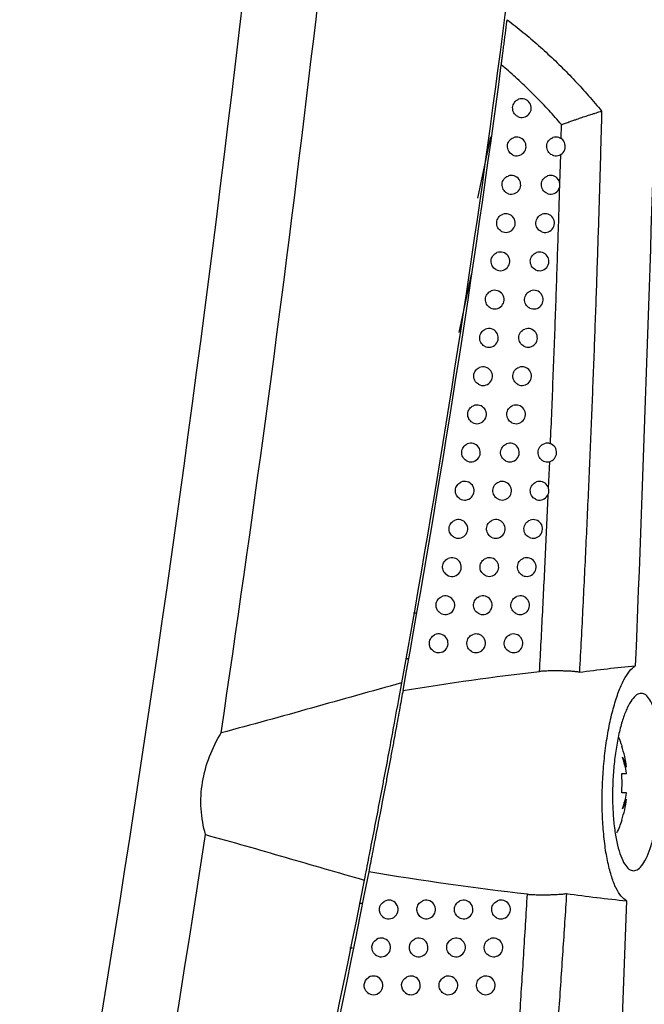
# Model space of a CAD drawing. Header units: millimetres. Extents: x 15358 to 16483, y 10132 to 11382.
# Tile 6 of 166: x 15810 to 15843, y 10655 to 10707. Entities that reach past the tile are written whole.
import ezdxf

# ---------------------------------------------------------------- set-up
doc = ezdxf.new("R2010")
doc.units = ezdxf.units.MM

msp = doc.modelspace()

# ---------------------------------------------------------------- linework, layer by layer
at = {"color": 7, "linetype": 'Continuous', "lineweight": 25}
for p, q in [((15838.658, 10700.994), (15838.678, 10701.746)), ((15834.211, 10697.816), (15834.903, 10701.088)), ((15838.589, 10698.596), (15838.634, 10700.147)), ((15833.845, 10693.729), (15833.187, 10690.621)), ((15837.984, 10682.294), (15838.047, 10683.722)), ((15830.9, 10675.618), (15830.76, 10675.617)), ((15830.488, 10673.169), (15830.342, 10673.172)), ((15841.915, 10668.514), (15841.896, 10668.504)), ((15842.16, 10667.382), (15842.16, 10667.395)), ((15841.896, 10667.042), (15842.16, 10667.042)), ((15842.16, 10667.042), (15842.16, 10667.063)), ((15842.16, 10666.012), (15841.896, 10666.012)), ((15842.16, 10665.991), (15842.16, 10666.012)), ((15842.16, 10665.66), (15842.16, 10665.673)), ((15841.896, 10664.55), (15841.915, 10664.54)), ((15828.009, 10660.08), (15827.86, 10660.078)), ((15827.508, 10657.704), (15827.36, 10657.704))]:
    msp.add_line(p, q, dxfattribs=at)
for centre, radius, start, end in [((15836.558, 10702.629), 0.5, 243.8983, 110.2861), ((15836.28, 10700.578), 0.5, 243.4269, 110.5878), ((15838.38, 10700.578), 0.5, 246.3116, 108.5064), ((15835.995, 10698.528), 0.5, 242.9425, 110.9017), ((15838.093, 10698.528), 0.5, 245.8817, 108.7639), ((15835.705, 10696.479), 0.5, 242.4445, 111.2283), ((15837.8, 10696.479), 0.5, 245.4406, 109.0315), ((15835.408, 10694.431), 0.5, 241.9325, 111.5681), ((15837.502, 10694.431), 0.5, 244.988, 109.3096), ((15835.106, 10692.384), 0.5, 241.406, 111.9217), ((15837.197, 10692.384), 0.5, 244.5235, 109.5986), ((15834.797, 10690.338), 0.5, 240.8643, 112.2898), ((15836.886, 10690.338), 0.5, 244.0467, 109.899), ((15834.482, 10688.292), 0.5, 240.3069, 112.6729), ((15836.569, 10688.292), 0.5, 243.5573, 110.2113), ((15834.161, 10686.248), 0.5, 239.7331, 113.0719), ((15836.246, 10686.248), 0.5, 243.0546, 110.5359), ((15833.835, 10684.205), 0.5, 239.1422, 113.4875), ((15835.916, 10684.205), 0.5, 242.5383, 110.8735), ((15837.916, 10684.205), 0.5, 245.2042, 108.9534), ((15833.502, 10682.162), 0.5, 238.5334, 113.9205), ((15835.502, 10682.162), 0.5, 241.8885, 111.3143), ((15837.502, 10682.162), 0.5, 244.6325, 109.3141), ((15833.163, 10680.12), 0.5, 237.9059, 114.3718), ((15835.163, 10680.12), 0.5, 241.3439, 111.6797), ((15837.163, 10680.12), 0.5, 244.1487, 109.6166), ((15832.818, 10678.08), 0.5, 237.2588, 114.8423), ((15834.818, 10678.08), 0.5, 240.784, 112.0599), ((15836.818, 10678.08), 0.5, 243.6523, 109.9309), ((15832.467, 10676.04), 0.5, 236.5913, 115.333), ((15834.467, 10676.04), 0.5, 240.2082, 112.4555), ((15836.467, 10676.04), 0.5, 243.1429, 110.2574), ((15832.11, 10674.002), 0.5, 235.9022, 115.8451), ((15834.11, 10674.002), 0.5, 239.6157, 112.8674), ((15836.11, 10674.002), 0.5, 242.62, 110.5968), ((15836.04, 10666.527), 6.202, 18.6858, 23.1805), ((15836.04, 10666.527), 6.181, 8.0685, 18.6585), ((15840.277, 10666.861), 1.953, 15.4628, 32.2425), ((15837.395, 10666.207), 4.841, 10.194, 20.5127), ((15835.052, 10666.527), 6.863, 355.6965, 4.3035), ((15836.04, 10666.527), 6.181, 341.3415, 351.9315), ((15837.395, 10666.848), 4.841, 339.4873, 349.806), ((15840.277, 10666.193), 1.953, 327.7575, 344.5372), ((15836.04, 10666.527), 6.202, 334.5398, 341.3142), ((15829.443, 10659.764), 0.5, 230.368, 120.1414), ((15831.443, 10659.764), 0.5, 234.9336, 116.278), ((15833.443, 10659.764), 0.5, 238.5343, 113.3844), ((15835.443, 10659.764), 0.5, 241.4812, 111.1495), ((15829.038, 10657.734), 0.5, 229.4566, 120.8771), ((15831.038, 10657.734), 0.5, 234.1763, 116.8535), ((15833.038, 10657.734), 0.5, 237.8817, 113.8504), ((15835.038, 10657.734), 0.5, 240.9044, 111.5358), ((15828.627, 10655.706), 0.5, 228.5089, 121.6497), ((15830.627, 10655.706), 0.5, 233.3933, 117.4549), ((15832.627, 10655.706), 0.5, 237.2095, 114.336), ((15834.627, 10655.706), 0.5, 240.3119, 111.9375)]:
    msp.add_arc(centre, radius, start, end, dxfattribs=at)
for points in [[(15844.413, 10737.653), (15844.097, 10716.027), (15843.499, 10694.408), (15842.619, 10672.797)], [(15809.708, 10628.805), (15816.207, 10664.021), (15821.123, 10699.529), (15824.437, 10735.187)], [(15830.203, 10671.482), (15832.224, 10682.588), (15833.977, 10693.753), (15835.457, 10704.943)], [(15830.203, 10671.482), (15832.656, 10671.875), (15835.088, 10672.231), (15837.505, 10672.494)], [(15839.636, 10672.454), (15840.634, 10672.59), (15841.628, 10672.706), (15842.619, 10672.797)], [(15813.387, 10626.886), (15815.664, 10639.148), (15817.754, 10651.443), (15819.65, 10663.768)], [(15828.367, 10661.776), (15825.874, 10649.091), (15823.027, 10636.461), (15819.833, 10623.925)], [(15836.853, 10660.582), (15834.04, 10660.883), (15831.215, 10661.307), (15828.367, 10661.776)], [(15828.126, 10661.34), (15825.819, 10649.645), (15823.214, 10638.012), (15820.311, 10626.439)]]:
    msp.add_open_spline(points, degree=3, dxfattribs=at)
for points, knots in [([(15820.475, 10669.212), (15822.159, 10680.498), (15823.683, 10691.809), (15826.41, 10714.467), (15827.612, 10725.814), (15828.654, 10737.178)], [0, 0, 0, 0, 0.5, 0.5, 1, 1, 1, 1]), ([(15838.676, 10735.579), (15837.738, 10724.9), (15836.556, 10714.251), (15833.704, 10693.014), (15832.033, 10682.42), (15830.121, 10671.879)], [0, 0, 0, 0, 0.5, 0.5, 1, 1, 1, 1]), ([(15835.457, 10704.943), (15835.461, 10704.971), (15835.469, 10705.03), (15835.481, 10705.123), (15835.495, 10705.226), (15835.51, 10705.339), (15835.526, 10705.461), (15835.55, 10705.649), (15835.584, 10705.903), (15835.624, 10706.213), (15835.664, 10706.518), (15835.697, 10706.775), (15835.724, 10706.979), (15835.743, 10707.13), (15835.759, 10707.256), (15835.768, 10707.325), (15835.773, 10707.357)], [0, 0, 0, 0, 0.031703, 0.067278, 0.106851, 0.150516, 0.19834, 0.250376, 0.372152, 0.500106, 0.62782, 0.748959, 0.825852, 0.893144, 0.951071, 1, 1, 1, 1]), ([(15835.773, 10707.357), (15835.916, 10707.246), (15836.204, 10707.024), (15836.627, 10706.682), (15837.044, 10706.333), (15837.453, 10705.977), (15837.856, 10705.614), (15838.251, 10705.245), (15838.639, 10704.868), (15839.021, 10704.484), (15839.396, 10704.094), (15839.763, 10703.697), (15840.124, 10703.292), (15840.478, 10702.881), (15840.708, 10702.602), (15840.823, 10702.462)], [0, 0, 0, 0, 0.077254, 0.154372, 0.231376, 0.308288, 0.385131, 0.461927, 0.538697, 0.615464, 0.692249, 0.769073, 0.845959, 0.922928, 1, 1, 1, 1]), ([(15838.678, 10701.746), (15838.568, 10701.873), (15838.348, 10702.127), (15838.009, 10702.501), (15837.664, 10702.869), (15837.312, 10703.231), (15836.954, 10703.586), (15836.59, 10703.935), (15836.219, 10704.278), (15835.842, 10704.615), (15835.586, 10704.834), (15835.457, 10704.943)], [0, 0, 0, 0, 0.1112, 0.222306, 0.333349, 0.444358, 0.555365, 0.666401, 0.777498, 0.888687, 1, 1, 1, 1]), ([(15836.338, 10702.18), (15836.252, 10702.222), (15836.18, 10702.29), (15836.083, 10702.457), (15836.06, 10702.557), (15836.07, 10702.751), (15836.103, 10702.848), (15836.216, 10703.004), (15836.295, 10703.065), (15836.385, 10703.098)], [0, 0, 0, 0, 0.25, 0.25, 0.5, 0.5, 0.75, 0.75, 1, 1, 1, 1]), ([(15838.678, 10701.746), (15838.701, 10701.754), (15838.753, 10701.774), (15838.841, 10701.806), (15838.949, 10701.845), (15839.078, 10701.891), (15839.211, 10701.938), (15839.352, 10701.987), (15839.489, 10702.034), (15839.631, 10702.083), (15839.821, 10702.146), (15840.048, 10702.222), (15840.285, 10702.299), (15840.471, 10702.358), (15840.614, 10702.402), (15840.73, 10702.437), (15840.795, 10702.454), (15840.823, 10702.462)], [0, 0, 0, 0, 0.032567, 0.073148, 0.122602, 0.181487, 0.249878, 0.305143, 0.374646, 0.436629, 0.499807, 0.637086, 0.74966, 0.830417, 0.899545, 0.95602, 1, 1, 1, 1]), ([(15840.823, 10702.462), (15840.795, 10701.416), (15840.738, 10699.309), (15840.641, 10696.124), (15840.534, 10692.889), (15840.415, 10689.604), (15840.285, 10686.27), (15840.142, 10682.886), (15839.987, 10679.452), (15839.819, 10675.969), (15839.697, 10673.631), (15839.636, 10672.454)], [0, 0, 0, 0, 0.104454, 0.210571, 0.31835, 0.427793, 0.538901, 0.651675, 0.766115, 0.882223, 1, 1, 1, 1]), ([(15836.056, 10700.131), (15835.971, 10700.174), (15835.9, 10700.242), (15835.804, 10700.409), (15835.781, 10700.508), (15835.791, 10700.701), (15835.824, 10700.796), (15835.937, 10700.953), (15836.015, 10701.013), (15836.104, 10701.046)], [0, 0, 0, 0, 0.25, 0.25, 0.5, 0.5, 0.75, 0.75, 1, 1, 1, 1]), ([(15838.179, 10700.12), (15838.089, 10700.16), (15838.013, 10700.227), (15837.91, 10700.398), (15837.884, 10700.5), (15837.893, 10700.701), (15837.928, 10700.801), (15838.046, 10700.96), (15838.128, 10701.021), (15838.221, 10701.052)], [0, 0, 0, 0, 0.25, 0.25, 0.5, 0.5, 0.75, 0.75, 1, 1, 1, 1]), ([(15835.768, 10698.083), (15835.683, 10698.126), (15835.613, 10698.195), (15835.519, 10698.361), (15835.496, 10698.459), (15835.506, 10698.651), (15835.54, 10698.746), (15835.651, 10698.902), (15835.728, 10698.962), (15835.817, 10698.996)], [0, 0, 0, 0, 0.25, 0.25, 0.5, 0.5, 0.75, 0.75, 1, 1, 1, 1]), ([(15837.889, 10698.072), (15837.8, 10698.112), (15837.724, 10698.18), (15837.622, 10698.35), (15837.597, 10698.452), (15837.606, 10698.651), (15837.641, 10698.75), (15837.758, 10698.909), (15837.84, 10698.97), (15837.933, 10699.002)], [0, 0, 0, 0, 0.25, 0.25, 0.5, 0.5, 0.75, 0.75, 1, 1, 1, 1]), ([(15838.087, 10684.674), (15838.136, 10685.846), (15838.232, 10688.172), (15838.361, 10691.637), (15838.48, 10695.051), (15838.549, 10697.31), (15838.584, 10698.432)], [0, 0, 0, 0, 0.255513, 0.507349, 0.755511, 1, 1, 1, 1]), ([(15835.473, 10696.036), (15835.39, 10696.08), (15835.32, 10696.148), (15835.228, 10696.314), (15835.205, 10696.411), (15835.216, 10696.602), (15835.249, 10696.696), (15835.359, 10696.851), (15835.436, 10696.911), (15835.524, 10696.946)], [0, 0, 0, 0, 0.25, 0.25, 0.5, 0.5, 0.75, 0.75, 1, 1, 1, 1]), ([(15837.593, 10696.025), (15837.504, 10696.065), (15837.429, 10696.133), (15837.329, 10696.303), (15837.304, 10696.404), (15837.313, 10696.602), (15837.348, 10696.701), (15837.464, 10696.86), (15837.545, 10696.92), (15837.637, 10696.952)], [0, 0, 0, 0, 0.25, 0.25, 0.5, 0.5, 0.75, 0.75, 1, 1, 1, 1]), ([(15835.173, 10693.99), (15835.09, 10694.034), (15835.022, 10694.103), (15834.93, 10694.267), (15834.908, 10694.365), (15834.919, 10694.554), (15834.951, 10694.647), (15835.061, 10694.802), (15835.137, 10694.862), (15835.224, 10694.896)], [0, 0, 0, 0, 0.25, 0.25, 0.5, 0.5, 0.75, 0.75, 1, 1, 1, 1]), ([(15837.29, 10693.978), (15837.202, 10694.019), (15837.128, 10694.087), (15837.029, 10694.256), (15837.004, 10694.357), (15837.014, 10694.555), (15837.049, 10694.653), (15837.164, 10694.811), (15837.245, 10694.871), (15837.336, 10694.903)], [0, 0, 0, 0, 0.25, 0.25, 0.5, 0.5, 0.75, 0.75, 1, 1, 1, 1]), ([(15834.866, 10691.945), (15834.784, 10691.99), (15834.717, 10692.058), (15834.627, 10692.222), (15834.605, 10692.319), (15834.616, 10692.507), (15834.648, 10692.599), (15834.757, 10692.753), (15834.832, 10692.813), (15834.919, 10692.848)], [0, 0, 0, 0, 0.25, 0.25, 0.5, 0.5, 0.75, 0.75, 1, 1, 1, 1]), ([(15836.982, 10691.933), (15836.894, 10691.974), (15836.821, 10692.042), (15836.723, 10692.211), (15836.699, 10692.311), (15836.709, 10692.508), (15836.743, 10692.605), (15836.858, 10692.763), (15836.938, 10692.823), (15837.029, 10692.855)], [0, 0, 0, 0, 0.25, 0.25, 0.5, 0.5, 0.75, 0.75, 1, 1, 1, 1]), ([(15834.553, 10689.901), (15834.472, 10689.946), (15834.406, 10690.015), (15834.318, 10690.178), (15834.296, 10690.274), (15834.308, 10690.461), (15834.339, 10690.552), (15834.447, 10690.706), (15834.521, 10690.765), (15834.607, 10690.8)], [0, 0, 0, 0, 0.25, 0.25, 0.5, 0.5, 0.75, 0.75, 1, 1, 1, 1]), ([(15836.667, 10689.888), (15836.58, 10689.93), (15836.508, 10689.999), (15836.411, 10690.167), (15836.387, 10690.266), (15836.398, 10690.461), (15836.432, 10690.558), (15836.546, 10690.715), (15836.625, 10690.775), (15836.715, 10690.808)], [0, 0, 0, 0, 0.25, 0.25, 0.5, 0.5, 0.75, 0.75, 1, 1, 1, 1]), ([(15834.234, 10687.858), (15834.154, 10687.904), (15834.089, 10687.972), (15834.002, 10688.135), (15833.981, 10688.23), (15833.993, 10688.415), (15834.024, 10688.506), (15834.131, 10688.659), (15834.204, 10688.718), (15834.289, 10688.754)], [0, 0, 0, 0, 0.25, 0.25, 0.5, 0.5, 0.75, 0.75, 1, 1, 1, 1]), ([(15836.346, 10687.845), (15836.26, 10687.887), (15836.189, 10687.956), (15836.093, 10688.123), (15836.07, 10688.222), (15836.08, 10688.416), (15836.114, 10688.512), (15836.228, 10688.669), (15836.306, 10688.729), (15836.396, 10688.762)], [0, 0, 0, 0, 0.25, 0.25, 0.5, 0.5, 0.75, 0.75, 1, 1, 1, 1]), ([(15833.909, 10685.816), (15833.83, 10685.862), (15833.766, 10685.931), (15833.681, 10686.093), (15833.66, 10686.187), (15833.672, 10686.371), (15833.703, 10686.461), (15833.809, 10686.613), (15833.881, 10686.672), (15833.965, 10686.708)], [0, 0, 0, 0, 0.25, 0.25, 0.5, 0.5, 0.75, 0.75, 1, 1, 1, 1]), ([(15836.019, 10685.802), (15835.934, 10685.845), (15835.863, 10685.914), (15835.769, 10686.081), (15835.746, 10686.179), (15835.757, 10686.372), (15835.791, 10686.467), (15835.903, 10686.623), (15835.981, 10686.683), (15836.07, 10686.716)], [0, 0, 0, 0, 0.25, 0.25, 0.5, 0.5, 0.75, 0.75, 1, 1, 1, 1]), ([(15833.578, 10683.775), (15833.5, 10683.822), (15833.437, 10683.89), (15833.353, 10684.051), (15833.333, 10684.145), (15833.345, 10684.328), (15833.376, 10684.417), (15833.48, 10684.567), (15833.552, 10684.627), (15833.635, 10684.663)], [0, 0, 0, 0, 0.25, 0.25, 0.5, 0.5, 0.75, 0.75, 1, 1, 1, 1]), ([(15835.686, 10683.761), (15835.602, 10683.805), (15835.532, 10683.873), (15835.439, 10684.039), (15835.417, 10684.137), (15835.428, 10684.328), (15835.461, 10684.423), (15835.573, 10684.578), (15835.65, 10684.638), (15835.738, 10684.672)], [0, 0, 0, 0, 0.25, 0.25, 0.5, 0.5, 0.75, 0.75, 1, 1, 1, 1]), ([(15837.707, 10683.751), (15837.618, 10683.791), (15837.544, 10683.86), (15837.444, 10684.029), (15837.419, 10684.13), (15837.429, 10684.329), (15837.464, 10684.427), (15837.581, 10684.585), (15837.662, 10684.646), (15837.754, 10684.677)], [0, 0, 0, 0, 0.25, 0.25, 0.5, 0.5, 0.75, 0.75, 1, 1, 1, 1]), ([(15833.241, 10681.736), (15833.164, 10681.783), (15833.101, 10681.851), (15833.019, 10682.011), (15833, 10682.104), (15833.012, 10682.285), (15833.043, 10682.374), (15833.145, 10682.523), (15833.217, 10682.583), (15833.299, 10682.619)], [0, 0, 0, 0, 0.25, 0.25, 0.5, 0.5, 0.75, 0.75, 1, 1, 1, 1]), ([(15835.266, 10681.721), (15835.183, 10681.765), (15835.115, 10681.834), (15835.024, 10681.999), (15835.002, 10682.096), (15835.013, 10682.286), (15835.046, 10682.38), (15835.156, 10682.534), (15835.232, 10682.594), (15835.32, 10682.628)], [0, 0, 0, 0, 0.25, 0.25, 0.5, 0.5, 0.75, 0.75, 1, 1, 1, 1]), ([(15837.288, 10681.71), (15837.2, 10681.752), (15837.127, 10681.82), (15837.028, 10681.989), (15837.004, 10682.09), (15837.014, 10682.287), (15837.049, 10682.384), (15837.165, 10682.542), (15837.245, 10682.602), (15837.336, 10682.634)], [0, 0, 0, 0, 0.25, 0.25, 0.5, 0.5, 0.75, 0.75, 1, 1, 1, 1]), ([(15837.505, 10672.494), (15837.561, 10673.562), (15837.672, 10675.684), (15837.827, 10678.848), (15837.923, 10680.945), (15837.97, 10681.987)], [0, 0, 0, 0, 0.337361, 0.670693, 1, 1, 1, 1]), ([(15832.897, 10679.697), (15832.821, 10679.744), (15832.76, 10679.813), (15832.68, 10679.972), (15832.661, 10680.064), (15832.673, 10680.244), (15832.703, 10680.331), (15832.805, 10680.48), (15832.875, 10680.539), (15832.957, 10680.576)], [0, 0, 0, 0, 0.25, 0.25, 0.5, 0.5, 0.75, 0.75, 1, 1, 1, 1]), ([(15834.923, 10679.682), (15834.841, 10679.727), (15834.774, 10679.795), (15834.684, 10679.96), (15834.663, 10680.056), (15834.674, 10680.245), (15834.706, 10680.337), (15834.816, 10680.491), (15834.891, 10680.551), (15834.978, 10680.585)], [0, 0, 0, 0, 0.25, 0.25, 0.5, 0.5, 0.75, 0.75, 1, 1, 1, 1]), ([(15836.945, 10679.671), (15836.858, 10679.713), (15836.786, 10679.781), (15836.688, 10679.949), (15836.665, 10680.05), (15836.675, 10680.245), (15836.71, 10680.342), (15836.825, 10680.499), (15836.904, 10680.559), (15836.995, 10680.591)], [0, 0, 0, 0, 0.25, 0.25, 0.5, 0.5, 0.75, 0.75, 1, 1, 1, 1]), ([(15832.548, 10677.659), (15832.473, 10677.707), (15832.413, 10677.775), (15832.334, 10677.934), (15832.316, 10678.025), (15832.328, 10678.203), (15832.358, 10678.29), (15832.458, 10678.437), (15832.527, 10678.496), (15832.608, 10678.534)], [0, 0, 0, 0, 0.25, 0.25, 0.5, 0.5, 0.75, 0.75, 1, 1, 1, 1]), ([(15834.574, 10677.644), (15834.493, 10677.689), (15834.426, 10677.757), (15834.338, 10677.921), (15834.317, 10678.017), (15834.329, 10678.204), (15834.361, 10678.296), (15834.47, 10678.449), (15834.544, 10678.509), (15834.63, 10678.543)], [0, 0, 0, 0, 0.25, 0.25, 0.5, 0.5, 0.75, 0.75, 1, 1, 1, 1]), ([(15836.596, 10677.632), (15836.51, 10677.674), (15836.438, 10677.743), (15836.343, 10677.911), (15836.319, 10678.01), (15836.33, 10678.205), (15836.364, 10678.301), (15836.478, 10678.457), (15836.557, 10678.517), (15836.648, 10678.55)], [0, 0, 0, 0, 0.25, 0.25, 0.5, 0.5, 0.75, 0.75, 1, 1, 1, 1]), ([(15832.192, 10675.623), (15832.118, 10675.671), (15832.059, 10675.739), (15831.982, 10675.897), (15831.965, 10675.987), (15831.977, 10676.164), (15832.007, 10676.25), (15832.105, 10676.396), (15832.174, 10676.455), (15832.253, 10676.492)], [0, 0, 0, 0, 0.25, 0.25, 0.5, 0.5, 0.75, 0.75, 1, 1, 1, 1]), ([(15834.219, 10675.607), (15834.139, 10675.652), (15834.073, 10675.721), (15833.987, 10675.884), (15833.966, 10675.979), (15833.978, 10676.165), (15834.01, 10676.255), (15834.117, 10676.408), (15834.191, 10676.467), (15834.276, 10676.503)], [0, 0, 0, 0, 0.25, 0.25, 0.5, 0.5, 0.75, 0.75, 1, 1, 1, 1]), ([(15836.241, 10675.594), (15836.156, 10675.638), (15836.085, 10675.706), (15835.991, 10675.873), (15835.968, 10675.972), (15835.979, 10676.165), (15836.013, 10676.261), (15836.126, 10676.417), (15836.204, 10676.477), (15836.294, 10676.51)], [0, 0, 0, 0, 0.25, 0.25, 0.5, 0.5, 0.75, 0.75, 1, 1, 1, 1]), ([(15831.83, 10673.588), (15831.758, 10673.637), (15831.7, 10673.705), (15831.625, 10673.861), (15831.608, 10673.95), (15831.62, 10674.125), (15831.65, 10674.211), (15831.746, 10674.355), (15831.814, 10674.414), (15831.892, 10674.452)], [0, 0, 0, 0, 0.25, 0.25, 0.5, 0.5, 0.75, 0.75, 1, 1, 1, 1]), ([(15833.857, 10673.571), (15833.778, 10673.617), (15833.714, 10673.685), (15833.629, 10673.848), (15833.609, 10673.942), (15833.621, 10674.126), (15833.652, 10674.216), (15833.758, 10674.368), (15833.831, 10674.427), (15833.916, 10674.463)], [0, 0, 0, 0, 0.25, 0.25, 0.5, 0.5, 0.75, 0.75, 1, 1, 1, 1]), ([(15835.88, 10673.558), (15835.796, 10673.602), (15835.726, 10673.67), (15835.633, 10673.837), (15835.611, 10673.935), (15835.622, 10674.127), (15835.656, 10674.222), (15835.768, 10674.377), (15835.845, 10674.437), (15835.934, 10674.47)], [0, 0, 0, 0, 0.25, 0.25, 0.5, 0.5, 0.75, 0.75, 1, 1, 1, 1]), ([(15839.636, 10672.454), (15839.617, 10672.457), (15839.576, 10672.465), (15839.507, 10672.475), (15839.429, 10672.484), (15839.341, 10672.492), (15839.242, 10672.5), (15839.088, 10672.509), (15838.874, 10672.519), (15838.601, 10672.525), (15838.326, 10672.526), (15838.087, 10672.524), (15837.892, 10672.519), (15837.745, 10672.512), (15837.617, 10672.505), (15837.541, 10672.498), (15837.505, 10672.494)], [0, 0, 0, 0, 0.0319235, 0.0675505, 0.107069, 0.1506169, 0.1982969, 0.2501876, 0.3716357, 0.5000937, 0.6285075, 0.7502615, 0.8262719, 0.8930007, 0.9507532, 1, 1, 1, 1]), ([(15842.154, 10660.234), (15842.056, 10660.283), (15841.96, 10660.363), (15841.775, 10660.585), (15841.684, 10660.73), (15841.514, 10661.075), (15841.435, 10661.275), (15841.287, 10661.732), (15841.218, 10661.991), (15841.098, 10662.55), (15841.046, 10662.85), (15840.959, 10663.492), (15840.924, 10663.837), (15840.873, 10664.545), (15840.858, 10664.909), (15840.847, 10665.657), (15840.851, 10666.044), (15840.881, 10666.804), (15840.905, 10667.183), (15840.956, 10667.749), (15840.976, 10667.937), (15841.019, 10668.305), (15841.043, 10668.486), (15841.121, 10669.019), (15841.181, 10669.362), (15841.318, 10670.02), (15841.392, 10670.327), (15841.553, 10670.898), (15841.64, 10671.164), (15841.822, 10671.644), (15841.916, 10671.855), (15842.11, 10672.224), (15842.211, 10672.382), (15842.414, 10672.636), (15842.517, 10672.732), (15842.619, 10672.797)], [0, 0, 0, 0, 0.0625, 0.0625, 0.125, 0.125, 0.1875, 0.1875, 0.25, 0.25, 0.3125, 0.3125, 0.375, 0.375, 0.4375, 0.4375, 0.5, 0.5, 0.5625, 0.5625, 0.59375, 0.59375, 0.625, 0.625, 0.6875, 0.6875, 0.75, 0.75, 0.8125, 0.8125, 0.875, 0.875, 0.9375, 0.9375, 1, 1, 1, 1]), ([(15830.121, 10671.879), (15828.523, 10671.44), (15826.922, 10670.989), (15823.709, 10670.089), (15822.098, 10669.639), (15820.475, 10669.212)], [0, 0, 0, 0, 0.5, 0.5, 1, 1, 1, 1]), ([(15830.121, 10671.879), (15829.982, 10671.114), (15829.83, 10670.285), (15829.582, 10668.944), (15829.497, 10668.487), (15829.325, 10667.569), (15829.238, 10667.105), (15829.105, 10666.403), (15829.06, 10666.166), (15828.971, 10665.697), (15828.927, 10665.464), (15828.794, 10664.771), (15828.706, 10664.317), (15828.533, 10663.421), (15828.447, 10662.977), (15828.282, 10662.131), (15828.202, 10661.726), (15828.126, 10661.34)], [0, 0, 0, 0, 0.25, 0.25, 0.375, 0.375, 0.5, 0.5, 0.5625, 0.5625, 0.625, 0.625, 0.75, 0.75, 0.875, 0.875, 1, 1, 1, 1]), ([(15830.203, 10671.482), (15830.155, 10671.218), (15830.099, 10670.908), (15829.969, 10670.2), (15829.898, 10669.814), (15829.782, 10669.188), (15829.742, 10668.971), (15829.66, 10668.528), (15829.618, 10668.304), (15829.532, 10667.848), (15829.489, 10667.616), (15829.401, 10667.147), (15829.356, 10666.908), (15829.221, 10666.197), (15829.132, 10665.728), (15828.999, 10665.033), (15828.955, 10664.803), (15828.869, 10664.357), (15828.827, 10664.139), (15828.746, 10663.717), (15828.706, 10663.512), (15828.628, 10663.113), (15828.591, 10662.921), (15828.485, 10662.379), (15828.422, 10662.056), (15828.367, 10661.776)], [0, 0, 0, 0, 0.125, 0.125, 0.25, 0.25, 0.3125, 0.3125, 0.375, 0.375, 0.4375, 0.4375, 0.5, 0.5, 0.625, 0.625, 0.6875, 0.6875, 0.75, 0.75, 0.8125, 0.8125, 0.875, 0.875, 1, 1, 1, 1]), ([(15843.998, 10667.49), (15844, 10667.177), (15843.994, 10666.863), (15843.966, 10666.233), (15843.944, 10665.914), (15843.884, 10665.298), (15843.848, 10665), (15843.759, 10664.424), (15843.708, 10664.147), (15843.596, 10663.636), (15843.534, 10663.399), (15843.399, 10662.965), (15843.328, 10662.773), (15843.179, 10662.439), (15843.1, 10662.296), (15842.94, 10662.067), (15842.859, 10661.982), (15842.694, 10661.866), (15842.609, 10661.837), (15842.445, 10661.839), (15842.364, 10661.869), (15842.205, 10661.988), (15842.127, 10662.078), (15841.981, 10662.31), (15841.912, 10662.453), (15841.782, 10662.798), (15841.723, 10662.994), (15841.645, 10663.321), (15841.62, 10663.436), (15841.574, 10663.677), (15841.553, 10663.804), (15841.496, 10664.197), (15841.466, 10664.473), (15841.423, 10665.054), (15841.41, 10665.362), (15841.402, 10665.981), (15841.407, 10666.295), (15841.436, 10666.93), (15841.46, 10667.246), (15841.523, 10667.86), (15841.563, 10668.162), (15841.658, 10668.739), (15841.712, 10669.01), (15841.833, 10669.522), (15841.9, 10669.762), (15842.042, 10670.191), (15842.117, 10670.383), (15842.353, 10670.888), (15842.52, 10671.12), (15842.773, 10671.296), (15842.856, 10671.325), (15843.02, 10671.325), (15843.102, 10671.296), (15843.257, 10671.178), (15843.331, 10671.091), (15843.472, 10670.859), (15843.539, 10670.713), (15843.659, 10670.372), (15843.714, 10670.177), (15843.786, 10669.847), (15843.809, 10669.73), (15843.851, 10669.488), (15843.87, 10669.363), (15843.921, 10668.974), (15843.947, 10668.697), (15843.985, 10668.108), (15843.996, 10667.804), (15843.998, 10667.49)], [0, 0, 0, 0, 0.03125, 0.03125, 0.0625, 0.0625, 0.09375, 0.09375, 0.125, 0.125, 0.15625, 0.15625, 0.1875, 0.1875, 0.21875, 0.21875, 0.25, 0.25, 0.28125, 0.28125, 0.3125, 0.3125, 0.34375, 0.34375, 0.375, 0.375, 0.40625, 0.40625, 0.421875, 0.421875, 0.4375, 0.4375, 0.46875, 0.46875, 0.5, 0.5, 0.53125, 0.53125, 0.5625, 0.5625, 0.59375, 0.59375, 0.625, 0.625, 0.65625, 0.65625, 0.6875, 0.6875, 0.75, 0.75, 0.78125, 0.78125, 0.8125, 0.8125, 0.84375, 0.84375, 0.875, 0.875, 0.90625, 0.90625, 0.921875, 0.921875, 0.9375, 0.9375, 0.96875, 0.96875, 1, 1, 1, 1]), ([(15819.65, 10663.768), (15819.52, 10664.211), (15819.437, 10664.668), (15819.393, 10665.379), (15819.392, 10665.621), (15819.417, 10666.097), (15819.443, 10666.334), (15819.559, 10667.04), (15819.689, 10667.507), (15820.026, 10668.39), (15820.236, 10668.812), (15820.475, 10669.212)], [0, 0, 0, 0, 0.25, 0.25, 0.375, 0.375, 0.5, 0.5, 0.75, 0.75, 1, 1, 1, 1]), ([(15819.65, 10663.768), (15821.074, 10663.379), (15822.49, 10662.968), (15825.314, 10662.149), (15826.722, 10661.739), (15828.126, 10661.34)], [0, 0, 0, 0, 0.5, 0.5, 1, 1, 1, 1]), ([(15838.944, 10660.62), (15838.878, 10659.592), (15838.742, 10657.488), (15838.521, 10654.261), (15838.282, 10650.894), (15838.022, 10647.387), (15837.74, 10643.744), (15837.436, 10639.966), (15837.107, 10636.057), (15836.726, 10631.713), (15836.28, 10626.874), (15835.758, 10621.479), (15835.177, 10615.776), (15834.536, 10609.772), (15834.069, 10605.671), (15833.83, 10603.572)], [0, 0, 0, 0, 0.0539585, 0.1104263, 0.1693731, 0.2307655, 0.294567, 0.3607381, 0.4292363, 0.500016, 0.5890884, 0.6837429, 0.7838656, 0.8893304, 1, 1, 1, 1]), ([(15836.449, 10654.118), (15836.519, 10655.196), (15836.659, 10657.35), (15836.788, 10659.505), (15836.853, 10660.582)], [0, 0, 0, 0, 0.5004859, 1, 1, 1, 1]), ([(15836.853, 10660.582), (15836.88, 10660.579), (15836.938, 10660.573), (15837.033, 10660.567), (15837.141, 10660.562), (15837.261, 10660.558), (15837.434, 10660.554), (15837.658, 10660.551), (15837.927, 10660.553), (15838.194, 10660.559), (15838.421, 10660.568), (15838.602, 10660.58), (15838.736, 10660.591), (15838.85, 10660.604), (15838.914, 10660.615), (15838.944, 10660.62)], [0, 0, 0, 0, 0.038582, 0.082654, 0.132487, 0.188269, 0.250132, 0.371627, 0.499938, 0.628133, 0.749602, 0.825644, 0.892501, 0.950468, 1, 1, 1, 1]), ([(15838.944, 10660.62), (15839.487, 10660.542), (15840.026, 10660.469), (15841.095, 10660.338), (15841.625, 10660.28), (15842.154, 10660.234)], [0, 0, 0, 0, 0.5, 0.5, 1, 1, 1, 1]), ([(15829.124, 10659.379), (15829, 10659.481), (15828.933, 10659.644), (15828.959, 10659.965), (15829.053, 10660.116), (15829.192, 10660.196)], [0, 0, 0, 0, 0.5, 0.5, 1, 1, 1, 1]), ([(15831.155, 10659.355), (15831.085, 10659.404), (15831.029, 10659.472), (15830.956, 10659.627), (15830.94, 10659.715), (15830.953, 10659.889), (15830.982, 10659.973), (15831.078, 10660.115), (15831.144, 10660.174), (15831.221, 10660.212)], [0, 0, 0, 0, 0.25, 0.25, 0.5, 0.5, 0.75, 0.75, 1, 1, 1, 1]), ([(15833.182, 10659.337), (15833.105, 10659.384), (15833.042, 10659.453), (15832.96, 10659.614), (15832.941, 10659.708), (15832.954, 10659.89), (15832.985, 10659.978), (15833.089, 10660.128), (15833.161, 10660.187), (15833.244, 10660.223)], [0, 0, 0, 0, 0.25, 0.25, 0.5, 0.5, 0.75, 0.75, 1, 1, 1, 1]), ([(15835.204, 10659.324), (15835.122, 10659.369), (15835.054, 10659.438), (15834.964, 10659.603), (15834.942, 10659.701), (15834.955, 10659.89), (15834.988, 10659.983), (15835.099, 10660.137), (15835.175, 10660.196), (15835.262, 10660.23)], [0, 0, 0, 0, 0.25, 0.25, 0.5, 0.5, 0.75, 0.75, 1, 1, 1, 1]), ([(15842.154, 10660.234), (15841.771, 10650.003), (15841.324, 10639.774), (15840.271, 10619.321), (15839.665, 10609.097), (15838.975, 10598.878)], [0, 0, 0, 0, 0.5, 0.5, 1, 1, 1, 1]), ([(15828.713, 10657.354), (15828.592, 10657.457), (15828.527, 10657.618), (15828.554, 10657.934), (15828.645, 10658.082), (15828.781, 10658.163)], [0, 0, 0, 0, 0.5, 0.5, 1, 1, 1, 1]), ([(15830.745, 10657.329), (15830.607, 10657.429), (15830.528, 10657.602), (15830.555, 10657.945), (15830.66, 10658.103), (15830.812, 10658.18)], [0, 0, 0, 0, 0.5, 0.5, 1, 1, 1, 1]), ([(15832.772, 10657.311), (15832.696, 10657.359), (15832.634, 10657.427), (15832.554, 10657.587), (15832.536, 10657.68), (15832.549, 10657.86), (15832.58, 10657.948), (15832.682, 10658.096), (15832.753, 10658.155), (15832.835, 10658.192)], [0, 0, 0, 0, 0.25, 0.25, 0.5, 0.5, 0.75, 0.75, 1, 1, 1, 1]), ([(15834.795, 10657.297), (15834.713, 10657.343), (15834.646, 10657.412), (15834.558, 10657.576), (15834.537, 10657.673), (15834.549, 10657.861), (15834.582, 10657.953), (15834.692, 10658.106), (15834.767, 10658.165), (15834.854, 10658.199)], [0, 0, 0, 0, 0.25, 0.25, 0.5, 0.5, 0.75, 0.75, 1, 1, 1, 1]), ([(15830.328, 10655.305), (15830.193, 10655.405), (15830.116, 10655.576), (15830.144, 10655.916), (15830.246, 10656.072), (15830.396, 10656.15)], [0, 0, 0, 0, 0.5, 0.5, 1, 1, 1, 1]), ([(15832.356, 10655.286), (15832.281, 10655.334), (15832.221, 10655.402), (15832.142, 10655.562), (15832.124, 10655.653), (15832.137, 10655.832), (15832.168, 10655.919), (15832.269, 10656.066), (15832.339, 10656.125), (15832.421, 10656.162)], [0, 0, 0, 0, 0.25, 0.25, 0.5, 0.5, 0.75, 0.75, 1, 1, 1, 1]), ([(15834.379, 10655.272), (15834.299, 10655.318), (15834.233, 10655.386), (15834.146, 10655.55), (15834.126, 10655.646), (15834.138, 10655.833), (15834.17, 10655.924), (15834.279, 10656.076), (15834.354, 10656.135), (15834.44, 10656.17)], [0, 0, 0, 0, 0.25, 0.25, 0.5, 0.5, 0.75, 0.75, 1, 1, 1, 1]), ([(15828.295, 10655.332), (15828.179, 10655.435), (15828.116, 10655.593), (15828.143, 10655.903), (15828.232, 10656.05), (15828.364, 10656.132)], [0, 0, 0, 0, 0.5, 0.5, 1, 1, 1, 1])]:
    msp.add_open_spline(points, degree=3, knots=knots, dxfattribs=at)

doc.saveas('drawing.dxf')
